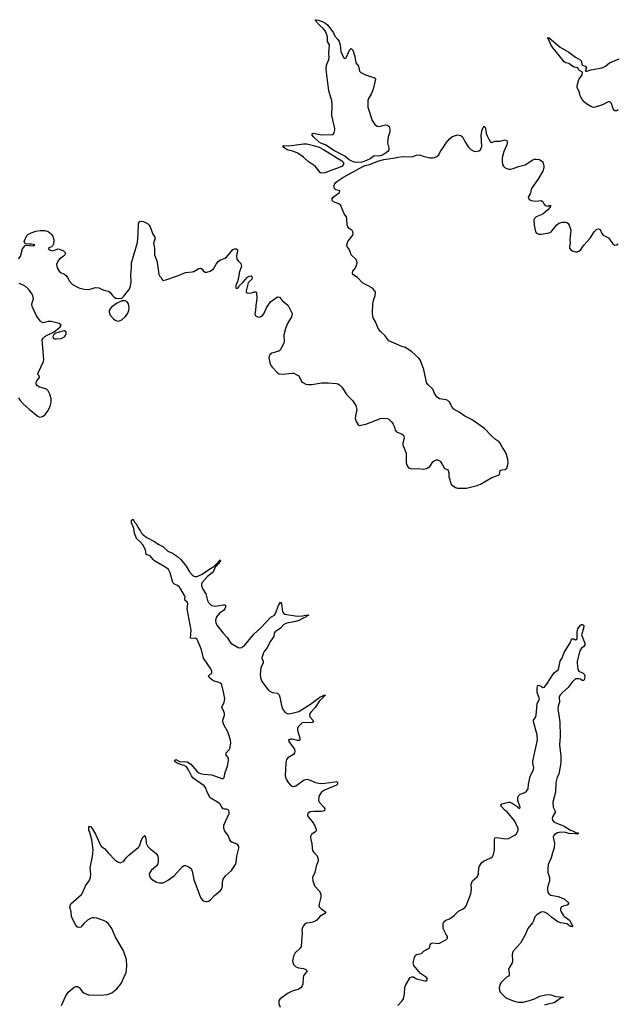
# Model space of a CAD drawing. Header units: inches. Extents: x 1174277 to 1307032, y 522670 to 678486.
# Tile 74 of 121: x 1269884 to 1277180, y 584263 to 596277. Entities that reach past the tile are written whole.
import ezdxf

# ---------------------------------------------------------------- set-up
doc = ezdxf.new("R2010")
doc.units = ezdxf.units.IN
doc.header["$MEASUREMENT"] = 0
for name, color, linetype in [('B2569', 7, 'Continuous'), ('B2578', 7, 'Continuous'), ('B2579', 7, 'Continuous')]:
    doc.layers.add(name, color=color, linetype=linetype)

msp = doc.modelspace()

# ---------------------------------------------------------------- linework, layer by layer
at = {"layer": 'B2569', "color": 6, "elevation": 900}
for points in [[(1270000, 593540), (1269950, 593541), (1269937, 593570), (1269970, 593646), (1269982, 593658), (1270000, 593666)], [(1269870, 593359), (1269892, 593388), (1269920, 593480), (1269950, 593521), (1269973, 593527), (1270000, 593524)], [(1270000, 592977), (1269990, 592988), (1269950, 593026), (1269910, 593047), (1269878, 593058)], [(1269870, 591664), (1269890, 591630), (1269930, 591585), (1270000, 591527)]]:
    msp.add_lwpolyline(points, dxfattribs=at)
at = {"layer": 'B2578', "color": 6, "elevation": 800}
for points in [[(1270393, 584250), (1270442, 584358), (1270475, 584410), (1270548, 584472), (1270570, 584482), (1270590, 584480), (1270610, 584469), (1270650, 584417), (1270665, 584405), (1270691, 584390), (1270730, 584378), (1270870, 584375), (1270955, 584385), (1271010, 584404), (1271070, 584452), (1271122, 584518), (1271182, 584650), (1271194, 584730), (1271186, 584810), (1271150, 584915), (1271050, 585090), (1271007, 585190), (1270982, 585230), (1270963, 585250), (1270938, 585270), (1270907, 585287), (1270827, 585313), (1270790, 585319), (1270770, 585317), (1270749, 585311), (1270710, 585290), (1270665, 585250), (1270630, 585206), (1270602, 585202), (1270587, 585207), (1270569, 585229), (1270517, 585330), (1270512, 585390), (1270498, 585450), (1270508, 585490), (1270637, 585603), (1270659, 585641), (1270687, 585710), (1270732, 585770), (1270749, 585811), (1270754, 585850), (1270746, 585930), (1270773, 586067), (1270781, 586150), (1270763, 586270), (1270741, 586361), (1270729, 586390), (1270730, 586431), (1270750, 586432), (1270770, 586407), (1270810, 586341), (1270849, 586249), (1270870, 586206), (1270884, 586190), (1270922, 586162), (1270964, 586110), (1271050, 586024), (1271081, 586001), (1271110, 585990), (1271150, 586004), (1271184, 586050), (1271216, 586084), (1271330, 586175), (1271345, 586195), (1271370, 586272), (1271390, 586308), (1271404, 586316), (1271410, 586325), (1271426, 586290), (1271430, 586230), (1271448, 586190), (1271468, 586168), (1271550, 586102), (1271570, 586070), (1271574, 586050), (1271576, 586004), (1271568, 585970), (1271552, 585948), (1271490, 585895), (1271471, 585870), (1271466, 585850), (1271470, 585832), (1271477, 585810), (1271490, 585795), (1271553, 585753), (1271590, 585744), (1271630, 585745), (1271644, 585750), (1271690, 585774), (1271770, 585832), (1271870, 585945), (1271890, 585957), (1271910, 585959), (1271950, 585939), (1271970, 585924), (1271980, 585910), (1271989, 585890), (1272010, 585786), (1272090, 585566), (1272110, 585537), (1272130, 585525), (1272158, 585518), (1272170, 585516), (1272190, 585522), (1272210, 585534), (1272262, 585590), (1272330, 585649), (1272347, 585670), (1272359, 585710), (1272361, 585750), (1272370, 585790), (1272398, 585830), (1272470, 585896), (1272519, 585970), (1272526, 585994), (1272534, 586070), (1272560, 586170), (1272558, 586190), (1272548, 586210), (1272524, 586224), (1272478, 586238), (1272461, 586250), (1272449, 586270), (1272430, 586323), (1272390, 586376), (1272375, 586410), (1272377, 586450), (1272442, 586590), (1272443, 586610), (1272437, 586630), (1272430, 586638), (1272410, 586646), (1272390, 586644), (1272369, 586649), (1272350, 586667), (1272330, 586706), (1272318, 586718), (1272210, 586784), (1272174, 586850), (1272153, 586910), (1272136, 586930), (1272003, 587023), (1271980, 587050), (1271945, 587125), (1271919, 587159), (1271890, 587179), (1271846, 587190), (1271799, 587210), (1271776, 587230), (1271790, 587249), (1271842, 587222), (1271892, 587228), (1271930, 587222), (1271975, 587195), (1272047, 587107), (1272070, 587088), (1272090, 587079), (1272130, 587070), (1272230, 587065), (1272350, 587017), (1272370, 587020), (1272380, 587030), (1272393, 587090), (1272422, 587170), (1272433, 587233), (1272434, 587270), (1272405, 587305), (1272405, 587330), (1272442, 587370), (1272450, 587385), (1272462, 587450), (1272457, 587490), (1272427, 587590), (1272375, 587675), (1272363, 587710), (1272363, 587730), (1272383, 587790), (1272383, 587810), (1272374, 587850), (1272359, 587870), (1272352, 587890), (1272381, 587950), (1272387, 587990), (1272377, 588057), (1272350, 588161), (1272347, 588170), (1272327, 588187), (1272250, 588210), (1272225, 588225), (1272199, 588250), (1272188, 588270), (1272230, 588308), (1272229, 588330), (1272217, 588357), (1272128, 588488), (1272104, 588590), (1272059, 588699), (1272050, 588715), (1272030, 588729), (1271986, 588726), (1271968, 588730), (1271977, 588830), (1271929, 589090), (1271936, 589150), (1271929, 589169), (1271904, 589190), (1271899, 589210), (1271903, 589230), (1271898, 589250), (1271853, 589330), (1271834, 589354), (1271810, 589373), (1271773, 589390), (1271754, 589410), (1271723, 589530), (1271699, 589570), (1271670, 589595), (1271530, 589676), (1271513, 589690), (1271476, 589736), (1271427, 589750), (1271420, 589810), (1271389, 589870), (1271352, 589912), (1271310, 589949), (1271300, 589970), (1271291, 590000)], [(1271382, 590000), (1271392, 589992), (1271438, 589958), (1271530, 589910), (1271576, 589876), (1271630, 589849), (1271694, 589794), (1271750, 589769), (1271810, 589729), (1271850, 589689), (1271917, 589610), (1271959, 589539), (1271990, 589504), (1272010, 589488), (1272030, 589482), (1272050, 589485), (1272110, 589510), (1272192, 589570), (1272256, 589604), (1272270, 589621), (1272277, 589623), (1272290, 589642), (1272298, 589642), (1272310, 589665), (1272317, 589663), (1272315, 589670), (1272325, 589675), (1272330, 589685), (1272335, 589675), (1272330, 589661), (1272321, 589659), (1272320, 589650), (1272310, 589638), (1272302, 589638), (1272303, 589630), (1272295, 589625), (1272290, 589612), (1272287, 589613), (1272288, 589610), (1272276, 589604), (1272250, 589550), (1272233, 589530), (1272177, 589483), (1272112, 589410), (1272103, 589390), (1272104, 589370), (1272121, 589330), (1272156, 589270), (1272177, 589190), (1272190, 589168), (1272226, 589130), (1272270, 589123), (1272370, 589139), (1272390, 589136), (1272398, 589130), (1272396, 589110), (1272389, 589090), (1272372, 589070), (1272324, 589036), (1272286, 588990), (1272274, 588950), (1272278, 588918), (1272290, 588890), (1272367, 588790), (1272419, 588739), (1272463, 588670), (1272550, 588619), (1272570, 588614), (1272590, 588618), (1272630, 588641), (1272742, 588778), (1272830, 588858), (1272950, 588989), (1272993, 589010), (1273008, 589032), (1273042, 589130), (1273070, 589170), (1273080, 589150), (1273094, 589054), (1273110, 589030), (1273123, 589023), (1273270, 588999), (1273337, 589003), (1273372, 589012), (1273413, 589010), (1273395, 589005), (1273382, 588990), (1273344, 588976), (1273290, 588945), (1273250, 588933), (1273210, 588928), (1273147, 588913), (1273110, 588898), (1273067, 588853), (1273003, 588810), (1272991, 588790), (1272988, 588750), (1272945, 588695), (1272903, 588610), (1272870, 588570), (1272860, 588550), (1272842, 588490), (1272843, 588470), (1272857, 588450), (1272856, 588430), (1272829, 588369), (1272820, 588290), (1272824, 588250), (1272842, 588202), (1272919, 588099), (1272929, 588089), (1272970, 588070), (1273030, 588058), (1273050, 588038), (1273060, 588010), (1273080, 587910), (1273094, 587870), (1273120, 587830), (1273150, 587810), (1273170, 587809), (1273210, 587814), (1273290, 587837), (1273434, 587926), (1273550, 588011), (1273578, 588022), (1273590, 588033), (1273605, 588035), (1273610, 588042), (1273615, 588035), (1273610, 588026), (1273597, 588023), (1273592, 588010), (1273539, 587961), (1273497, 587890), (1273440, 587830), (1273427, 587810), (1273422, 587790), (1273428, 587770), (1273462, 587730), (1273470, 587710), (1273459, 587701), (1273430, 587697), (1273350, 587703), (1273330, 587693), (1273284, 587650), (1273276, 587630), (1273277, 587610), (1273305, 587510), (1273305, 587490), (1273297, 587483), (1273277, 587483), (1273210, 587499), (1273190, 587500), (1273167, 587490), (1273171, 587470), (1273238, 587378), (1273244, 587350), (1273240, 587330), (1273226, 587310), (1273159, 587270), (1273142, 587250), (1273135, 587210), (1273127, 587050), (1273137, 587010), (1273161, 586970), (1273190, 586939), (1273210, 586927), (1273230, 586923), (1273255, 586930), (1273357, 587003), (1273390, 587011), (1273410, 587008), (1273497, 586970), (1273558, 586958), (1273610, 586960), (1273730, 586980), (1273750, 586981), (1273763, 586970), (1273764, 586950), (1273750, 586938), (1273604, 586876), (1273569, 586850), (1273540, 586810), (1273535, 586790), (1273534, 586750), (1273546, 586726), (1273599, 586670), (1273608, 586650), (1273604, 586630), (1273590, 586620), (1273566, 586614), (1273484, 586616), (1273431, 586610), (1273401, 586590), (1273396, 586570), (1273405, 586550), (1273454, 586494), (1273484, 586450), (1273508, 586390), (1273499, 586370), (1273445, 586335), (1273435, 586310), (1273438, 586270), (1273450, 586230), (1273453, 586170), (1273459, 586139), (1273475, 586115), (1273516, 586076), (1273530, 586030), (1273530, 586010), (1273505, 585950), (1273488, 585870), (1273460, 585810), (1273463, 585770), (1273484, 585710), (1273541, 585650), (1273559, 585610), (1273561, 585570), (1273539, 585490), (1273537, 585470), (1273544, 585450), (1273570, 585423), (1273622, 585390), (1273610, 585370), (1273550, 585334), (1273511, 585290), (1273490, 585276), (1273450, 585262), (1273387, 585253), (1273361, 585239), (1273343, 585217), (1273332, 585190), (1273330, 585170), (1273332, 585130), (1273323, 585030), (1273322, 584970), (1273310, 584950), (1273247, 584893), (1273228, 584852), (1273216, 584790), (1273226, 584750), (1273250, 584725), (1273287, 584710), (1273350, 584700), (1273378, 584690), (1273393, 584670), (1273349, 584610), (1273343, 584590), (1273339, 584510), (1273332, 584488), (1273319, 584470), (1273290, 584450), (1273210, 584425), (1273161, 584399), (1273064, 584330), (1273049, 584310), (1273046, 584290), (1273048, 584268), (1273065, 584230)], [(1274502, 584250), (1274554, 584306), (1274568, 584330), (1274584, 584390), (1274586, 584474), (1274597, 584503), (1274650, 584591), (1274670, 584599), (1274690, 584598), (1274730, 584573), (1274830, 584548), (1274849, 584551), (1274859, 584561), (1274862, 584570), (1274849, 584590), (1274778, 584638), (1274696, 584736), (1274687, 584770), (1274706, 584834), (1274718, 584862), (1274730, 584871), (1274790, 584883), (1274824, 584916), (1274876, 584944), (1274886, 584954), (1274897, 584990), (1274912, 585008), (1274930, 585014), (1274990, 585006), (1275010, 585009), (1275088, 585052), (1275106, 585070), (1275107, 585090), (1275085, 585125), (1275056, 585190), (1275055, 585245), (1275063, 585270), (1275088, 585292), (1275130, 585305), (1275157, 585323), (1275190, 585348), (1275241, 585399), (1275298, 585430), (1275324, 585450), (1275334, 585466), (1275390, 585610), (1275400, 585670), (1275397, 585730), (1275412, 585768), (1275470, 585818), (1275484, 585856), (1275491, 585929), (1275498, 585950), (1275523, 585990), (1275545, 586010), (1275637, 586050), (1275655, 586065), (1275670, 586090), (1275680, 586150), (1275679, 586270), (1275686, 586294), (1275710, 586298), (1275816, 586284), (1275850, 586285), (1275930, 586328), (1275950, 586345), (1275970, 586387), (1275970, 586410), (1275930, 586499), (1275836, 586610), (1275811, 586630), (1275754, 586690), (1275772, 586708), (1275790, 586715), (1275850, 586730), (1275870, 586730), (1275898, 586718), (1275957, 586677), (1275970, 586661), (1275990, 586652), (1275995, 586670), (1275966, 586750), (1275967, 586790), (1275972, 586808), (1275994, 586826), (1276050, 586849), (1276070, 586863), (1276090, 586893), (1276096, 586950), (1276117, 587043), (1276157, 587130), (1276160, 587150), (1276147, 587207), (1276147, 587230), (1276204, 587490), (1276201, 587550), (1276155, 587710), (1276159, 587730), (1276184, 587770), (1276189, 587790), (1276200, 587930), (1276230, 587990), (1276202, 588070), (1276201, 588110), (1276206, 588150), (1276210, 588156), (1276230, 588154), (1276250, 588145), (1276270, 588128), (1276290, 588134), (1276323, 588177), (1276397, 588290), (1276414, 588310), (1276457, 588343), (1276468, 588370), (1276483, 588450), (1276507, 588493), (1276530, 588557), (1276604, 588676), (1276615, 588705), (1276630, 588722), (1276650, 588722), (1276670, 588712), (1276690, 588722), (1276690, 588810), (1276697, 588843), (1276730, 588889), (1276743, 588897), (1276756, 588896), (1276770, 588885), (1276769, 588849), (1276744, 588770), (1276782, 588670), (1276785, 588650), (1276772, 588630), (1276745, 588610), (1276724, 588576), (1276692, 588452), (1276691, 588431), (1276700, 588350), (1276712, 588330), (1276762, 588302), (1276774, 588290), (1276783, 588270), (1276778, 588230), (1276770, 588214), (1276766, 588214), (1276750, 588216), (1276730, 588229), (1276710, 588234), (1276670, 588233), (1276630, 588195), (1276582, 588130), (1276510, 588070), (1276477, 588030), (1276469, 588010), (1276474, 587950), (1276459, 587901), (1276456, 587870), (1276477, 587710), (1276482, 587530), (1276473, 587430), (1276489, 587291), (1276490, 587210), (1276466, 587070), (1276447, 587033), (1276429, 586971), (1276424, 586850), (1276392, 586730), (1276396, 586670), (1276426, 586610), (1276390, 586550), (1276385, 586530), (1276389, 586509), (1276404, 586490), (1276420, 586480), (1276530, 586437), (1276607, 586387), (1276655, 586370), (1276662, 586362), (1276712, 586350), (1276690, 586338), (1276665, 586345), (1276590, 586347), (1276550, 586358), (1276490, 586365), (1276450, 586357), (1276408, 586332), (1276397, 586303), (1276412, 586230), (1276408, 586172), (1276387, 586110), (1276374, 586050), (1276337, 585970), (1276330, 585910), (1276332, 585870), (1276352, 585810), (1276354, 585790), (1276352, 585770), (1276327, 585690), (1276326, 585666), (1276332, 585630), (1276345, 585610), (1276370, 585595), (1276458, 585578), (1276530, 585551), (1276577, 585510), (1276588, 585490), (1276580, 585480), (1276570, 585473), (1276519, 585461), (1276496, 585450), (1276485, 585430), (1276487, 585410), (1276493, 585390), (1276521, 585350), (1276540, 585330), (1276597, 585290), (1276631, 585231), (1276633, 585210), (1276630, 585207), (1276610, 585214), (1276564, 585244), (1276490, 585257), (1276456, 585270), (1276382, 585322), (1276330, 585366), (1276290, 585386), (1276270, 585391), (1276250, 585388), (1276202, 585358), (1276175, 585330), (1276159, 585281), (1276144, 585256), (1276087, 585190), (1276056, 585110), (1275999, 585010), (1275909, 584910), (1275900, 584890), (1275898, 584870), (1275900, 584790), (1275895, 584770), (1275858, 584710), (1275853, 584690), (1275861, 584650), (1275860, 584620), (1275853, 584607), (1275825, 584590), (1275761, 584530), (1275749, 584510), (1275739, 584470), (1275741, 584430), (1275751, 584410), (1275821, 584341), (1275910, 584304), (1275969, 584289), (1276030, 584291), (1276110, 584309), (1276170, 584330), (1276236, 584364), (1276324, 584384), (1276370, 584379), (1276430, 584358), (1276525, 584350), (1276496, 584344), (1276410, 584283), (1276330, 584267), (1276290, 584251)]]:
    msp.add_lwpolyline(points, dxfattribs=at)
at = {"layer": 'B2579', "color": 6, "elevation": 900}
for points in [[(1273850, 595802), (1273870, 595811), (1273910, 595907), (1273930, 595925), (1273950, 595904), (1273975, 595830), (1273989, 595750), (1274020, 595710), (1274033, 595650), (1274050, 595633), (1274106, 595606), (1274179, 595579), (1274213, 595573), (1274225, 595565), (1274226, 595550), (1274201, 595430), (1274175, 595370), (1274144, 595316), (1274136, 595290), (1274133, 595253), (1274136, 595210), (1274188, 595048), (1274202, 595022), (1274220, 595000), (1274250, 594980), (1274270, 594976), (1274350, 594995), (1274373, 594990), (1274393, 594973), (1274402, 594942), (1274401, 594910), (1274384, 594850), (1274373, 594773), (1274390, 594710), (1274390, 594690), (1274378, 594670), (1274363, 594657), (1274314, 594626), (1274270, 594614), (1274210, 594617), (1274162, 594578), (1274090, 594546), (1274062, 594538), (1274010, 594534), (1273970, 594538), (1273947, 594547), (1273907, 594567), (1273852, 594612), (1273721, 594681), (1273619, 594750), (1273567, 594767), (1273542, 594782), (1273470, 594850), (1273455, 594870), (1273456, 594884), (1273469, 594891), (1273570, 594874), (1273704, 594876), (1273717, 594883), (1273725, 594895), (1273732, 594930), (1273731, 594950), (1273696, 595110), (1273697, 595243), (1273693, 595287), (1273657, 595410), (1273627, 595670), (1273630, 595722), (1273658, 595790), (1273661, 595810), (1273657, 595870), (1273666, 595970), (1273643, 596010), (1273642, 596070), (1273616, 596136), (1273591, 596171), (1273543, 596210), (1273508, 596250), (1273503, 596263), (1273490, 596270), (1273503, 596277), (1273530, 596272), (1273575, 596255), (1273616, 596236), (1273647, 596210), (1273715, 596115), (1273730, 596075), (1273770, 596036), (1273784, 596010), (1273795, 595970), (1273804, 595890), (1273838, 595818)], [(1273570, 594405), (1273553, 594413), (1273490, 594490), (1273407, 594547), (1273350, 594599), (1273272, 594652), (1273215, 594675), (1273148, 594690), (1273092, 594730), (1273110, 594741), (1273170, 594740), (1273350, 594762), (1273390, 594761), (1273470, 594742), (1273540, 594720), (1273594, 594694), (1273817, 594557), (1273836, 594536), (1273839, 594510), (1273816, 594484), (1273610, 594410)], [(1271170, 592848), (1271130, 592848), (1271066, 592814), (1271004, 592770), (1270987, 592750), (1270977, 592730), (1270977, 592710), (1270990, 592672), (1271030, 592626), (1271050, 592610), (1271070, 592602), (1271090, 592600), (1271110, 592605), (1271130, 592617), (1271170, 592651), (1271200, 592690), (1271218, 592730), (1271222, 592770), (1271211, 592810), (1271190, 592837)], [(1270430, 592480), (1270410, 592478), (1270327, 592453), (1270302, 592438), (1270287, 592413), (1270293, 592393), (1270310, 592385), (1270330, 592382), (1270390, 592389), (1270430, 592407), (1270441, 592419), (1270453, 592450), (1270450, 592470)]]:
    msp.add_lwpolyline(points, close=True, dxfattribs=at)
at = {"layer": 'B2579', "color": 6}
for points, elevation in [([(1277190, 595177), (1277170, 595165), (1277150, 595164), (1277130, 595189), (1277110, 595254), (1277090, 595276), (1277070, 595276), (1277001, 595239), (1276910, 595209), (1276890, 595207), (1276857, 595217), (1276803, 595250), (1276764, 595284), (1276746, 595310), (1276728, 595350), (1276719, 595390), (1276692, 595450), (1276692, 595472), (1276712, 595548), (1276750, 595604), (1276757, 595637), (1276719, 595659), (1276708, 595670), (1276698, 595690), (1276650, 595700), (1276590, 595741), (1276550, 595752), (1276530, 595764), (1276458, 595858), (1276397, 595930), (1276369, 595970), (1276339, 596039), (1276328, 596052), (1276330, 596061), (1276350, 596057), (1276481, 595941), (1276590, 595883), (1276670, 595821), (1276728, 595788), (1276743, 595770), (1276748, 595728), (1276789, 595709), (1276804, 595690), (1276794, 595670), (1276791, 595651), (1276810, 595650), (1276855, 595665), (1276996, 595690), (1277035, 595710), (1277086, 595750), (1277202, 595798)], 900), ([(1270000, 593666), (1270023, 593677), (1270083, 593697), (1270133, 593707), (1270190, 593706), (1270231, 593691), (1270250, 593678), (1270270, 593661), (1270290, 593634), (1270302, 593590), (1270297, 593543), (1270284, 593516), (1270274, 593506), (1270232, 593490), (1270242, 593470), (1270290, 593455), (1270350, 593480), (1270370, 593479), (1270417, 593457), (1270438, 593438), (1270443, 593430), (1270437, 593410), (1270419, 593390), (1270370, 593357), (1270348, 593330), (1270335, 593290), (1270336, 593270), (1270341, 593250), (1270365, 593210), (1270390, 593190), (1270430, 593172), (1270450, 593158), (1270469, 593130), (1270490, 593086), (1270528, 593048), (1270607, 593007), (1270670, 592990), (1270730, 592987), (1270810, 593011), (1270850, 593005), (1270910, 592978), (1270970, 592964), (1270989, 592950), (1271015, 592910), (1271037, 592890), (1271059, 592879), (1271090, 592874), (1271130, 592881), (1271156, 592904), (1271218, 592982), (1271234, 593010), (1271244, 593070), (1271239, 593170), (1271247, 593250), (1271248, 593312), (1271323, 593557), (1271331, 593670), (1271333, 593787), (1271342, 593810), (1271350, 593816), (1271370, 593820), (1271396, 593816), (1271444, 593790), (1271466, 593770), (1271477, 593750), (1271510, 593659), (1271531, 593630), (1271536, 593610), (1271517, 593550), (1271531, 593490), (1271528, 593450), (1271530, 593410), (1271557, 593337), (1271568, 593290), (1271583, 593170), (1271592, 593152), (1271613, 593130), (1271619, 593110), (1271630, 593097), (1271670, 593104), (1271810, 593150), (1271910, 593194), (1271990, 593199), (1272010, 593205), (1272070, 593241), (1272090, 593244), (1272110, 593234), (1272130, 593208), (1272150, 593196), (1272170, 593195), (1272210, 593207), (1272250, 593237), (1272284, 593296), (1272310, 593329), (1272330, 593344), (1272390, 593366), (1272410, 593380), (1272488, 593472), (1272510, 593482), (1272530, 593480), (1272542, 593470), (1272542, 593462), (1272530, 593390), (1272536, 593356), (1272550, 593333), (1272583, 593303), (1272592, 593270), (1272565, 593190), (1272560, 593150), (1272543, 593077), (1272526, 593050), (1272522, 593030), (1272524, 593004), (1272530, 592998), (1272550, 593007), (1272566, 593034), (1272610, 593071), (1272665, 593135), (1272690, 593148), (1272709, 593151), (1272720, 593140), (1272724, 593130), (1272718, 593110), (1272674, 593066), (1272649, 592970), (1272649, 592950), (1272663, 592943), (1272681, 592941), (1272716, 592944), (1272750, 592956), (1272770, 592956), (1272775, 592950), (1272781, 592870), (1272765, 592790), (1272763, 592730), (1272754, 592690), (1272758, 592670), (1272787, 592650), (1272810, 592648), (1272830, 592654), (1272850, 592669), (1272866, 592690), (1272899, 592761), (1272945, 592835), (1273030, 592895), (1273055, 592890), (1273090, 592849), (1273163, 592790), (1273212, 592692), (1273202, 592650), (1273154, 592570), (1273130, 592510), (1273109, 592431), (1273111, 592350), (1273107, 592333), (1273069, 592251), (1273047, 592233), (1272962, 592210), (1272938, 592190), (1272928, 592170), (1272925, 592150), (1272936, 592090), (1272950, 592059), (1272970, 592034), (1273030, 591970), (1273050, 591958), (1273092, 591952), (1273210, 591966), (1273230, 591964), (1273261, 591950), (1273290, 591930), (1273324, 591864), (1273339, 591850), (1273377, 591830), (1273410, 591825), (1273450, 591826), (1273570, 591847), (1273650, 591846), (1273750, 591837), (1273770, 591833), (1273790, 591822), (1273815, 591795), (1273879, 591699), (1273949, 591629), (1273988, 591570), (1274000, 591520), (1273983, 591443), (1273981, 591410), (1273990, 591376), (1274015, 591335), (1274030, 591327), (1274048, 591328), (1274110, 591341), (1274290, 591410), (1274350, 591414), (1274372, 591412), (1274386, 591406), (1274428, 591368), (1274444, 591344), (1274456, 591316), (1274468, 591270), (1274485, 591250), (1274546, 591226), (1274567, 591210), (1274575, 591195), (1274576, 591170), (1274561, 591110), (1274562, 591090), (1274601, 590990), (1274601, 590870), (1274613, 590833), (1274630, 590811), (1274670, 590798), (1274750, 590801), (1274810, 590795), (1274850, 590800), (1274890, 590825), (1274930, 590881), (1274950, 590898), (1274970, 590906), (1274990, 590905), (1275016, 590890), (1275047, 590847), (1275070, 590802), (1275109, 590789), (1275117, 590777), (1275123, 590750), (1275123, 590703), (1275150, 590607), (1275206, 590570), (1275230, 590562), (1275337, 590563), (1275470, 590592), (1275510, 590610), (1275650, 590693), (1275730, 590719), (1275743, 590730), (1275750, 590775), (1275770, 590783), (1275811, 590789), (1275830, 590807), (1275840, 590830), (1275847, 590870), (1275842, 590910), (1275827, 590970), (1275812, 591010), (1275777, 591057), (1275750, 591112), (1275730, 591133), (1275695, 591155), (1275642, 591202), (1275557, 591290), (1275410, 591393), (1275319, 591439), (1275249, 591489), (1275185, 591525), (1275164, 591550), (1275133, 591610), (1275110, 591631), (1275090, 591641), (1275010, 591651), (1274981, 591670), (1274953, 591710), (1274928, 591770), (1274865, 591825), (1274849, 591849), (1274817, 592010), (1274778, 592118), (1274763, 592143), (1274670, 592226), (1274596, 592276), (1274550, 592291), (1274390, 592360), (1274343, 592423), (1274290, 592473), (1274260, 592510), (1274230, 592589), (1274201, 592641), (1274191, 592690), (1274194, 592810), (1274203, 592850), (1274224, 592910), (1274226, 592950), (1274218, 592970), (1274190, 593002), (1274068, 593068), (1274010, 593132), (1273950, 593170), (1273946, 593190), (1273953, 593210), (1273984, 593250), (1273993, 593270), (1274003, 593310), (1274001, 593330), (1273990, 593352), (1273930, 593410), (1273912, 593470), (1273883, 593510), (1273880, 593530), (1273891, 593570), (1273950, 593650), (1273956, 593670), (1273952, 593690), (1273944, 593704), (1273906, 593730), (1273890, 593750), (1273884, 593770), (1273880, 593850), (1273873, 593870), (1273846, 593910), (1273806, 594010), (1273779, 594030), (1273715, 594055), (1273700, 594070), (1273699, 594090), (1273711, 594110), (1273790, 594170), (1273793, 594190), (1273743, 594203), (1273731, 594211), (1273724, 594224), (1273722, 594250), (1273728, 594270), (1273745, 594290), (1273767, 594310), (1273829, 594351), (1274074, 594486), (1274102, 594498), (1274155, 594510), (1274270, 594555), (1274329, 594571), (1274470, 594590), (1274500, 594600), (1274570, 594610), (1274670, 594603), (1274730, 594626), (1274768, 594628), (1274810, 594611), (1274890, 594590), (1274930, 594590), (1274950, 594597), (1274978, 594610), (1275001, 594630), (1275017, 594663), (1275059, 594721), (1275090, 594776), (1275130, 594825), (1275170, 594854), (1275230, 594872), (1275270, 594864), (1275290, 594850), (1275320, 594790), (1275362, 594722), (1275390, 594692), (1275430, 594672), (1275450, 594670), (1275490, 594676), (1275510, 594690), (1275527, 594730), (1275520, 594870), (1275530, 594933), (1275550, 594980), (1275570, 594956), (1275581, 594890), (1275590, 594860), (1275610, 594819), (1275630, 594790), (1275650, 594778), (1275690, 594794), (1275750, 594797), (1275810, 594813), (1275830, 594805), (1275835, 594775), (1275832, 594750), (1275794, 594670), (1275775, 594590), (1275774, 594550), (1275780, 594510), (1275789, 594489), (1275810, 594470), (1275850, 594454), (1275875, 594455), (1275910, 594463), (1275974, 594486), (1276055, 594505), (1276150, 594568), (1276170, 594576), (1276190, 594577), (1276230, 594570), (1276270, 594541), (1276284, 594490), (1276282, 594470), (1276270, 594430), (1276211, 594329), (1276139, 594230), (1276128, 594210), (1276120, 594160), (1276093, 594110), (1276104, 594084), (1276130, 594070), (1276185, 594065), (1276250, 594070), (1276270, 594057), (1276287, 594027), (1276310, 594006), (1276337, 594003), (1276350, 594010), (1276371, 594010), (1276361, 593999), (1276362, 593990), (1276330, 593956), (1276270, 593904), (1276190, 593870), (1276170, 593850), (1276162, 593830), (1276164, 593770), (1276183, 593690), (1276193, 593673), (1276221, 593661), (1276250, 593659), (1276350, 593676), (1276373, 593687), (1276439, 593770), (1276466, 593794), (1276510, 593808), (1276548, 593808), (1276562, 593802), (1276580, 593790), (1276591, 593771), (1276612, 593710), (1276601, 593590), (1276603, 593550), (1276596, 593510), (1276598, 593490), (1276612, 593470), (1276635, 593455), (1276670, 593444), (1276690, 593445), (1276710, 593451), (1276730, 593467), (1276772, 593528), (1276848, 593612), (1276897, 593690), (1276930, 593721), (1276950, 593727), (1276970, 593719), (1276990, 593670), (1277007, 593650), (1277074, 593614), (1277124, 593544), (1277150, 593528), (1277170, 593532), (1277190, 593544)], 900), ([(1270000, 593524), (1270050, 593519), (1270069, 593530), (1270030, 593540), (1270000, 593540)], 900), ([(1270000, 591527), (1270110, 591435), (1270130, 591428), (1270150, 591430), (1270170, 591439), (1270197, 591463), (1270230, 591508), (1270258, 591562), (1270270, 591610), (1270268, 591650), (1270250, 591710), (1270230, 591747), (1270210, 591768), (1270119, 591799), (1270102, 591810), (1270087, 591830), (1270087, 591850), (1270095, 591870), (1270127, 591910), (1270121, 591930), (1270107, 591950), (1270108, 591970), (1270173, 592107), (1270179, 592130), (1270159, 592370), (1270169, 592390), (1270189, 592410), (1270221, 592430), (1270257, 592443), (1270265, 592450), (1270296, 592464), (1270299, 592470), (1270320, 592480), (1270380, 592530), (1270392, 592550), (1270365, 592570), (1270270, 592593), (1270230, 592596), (1270170, 592580), (1270150, 592588), (1270138, 592598), (1270094, 592654), (1270037, 592777), (1270033, 592810), (1270052, 592870), (1270045, 592910), (1270030, 592942), (1270000, 592977)], 900), ([(1271291, 590000), (1271287, 590013), (1271278, 590070), (1271250, 590138), (1271250, 590170), (1271270, 590181), (1271287, 590147), (1271310, 590120), (1271326, 590086), (1271358, 590038), (1271370, 590011), (1271382, 590000)], 800)]:
    msp.add_lwpolyline(points, dxfattribs=dict(at, elevation=elevation))

doc.saveas('drawing.dxf')
